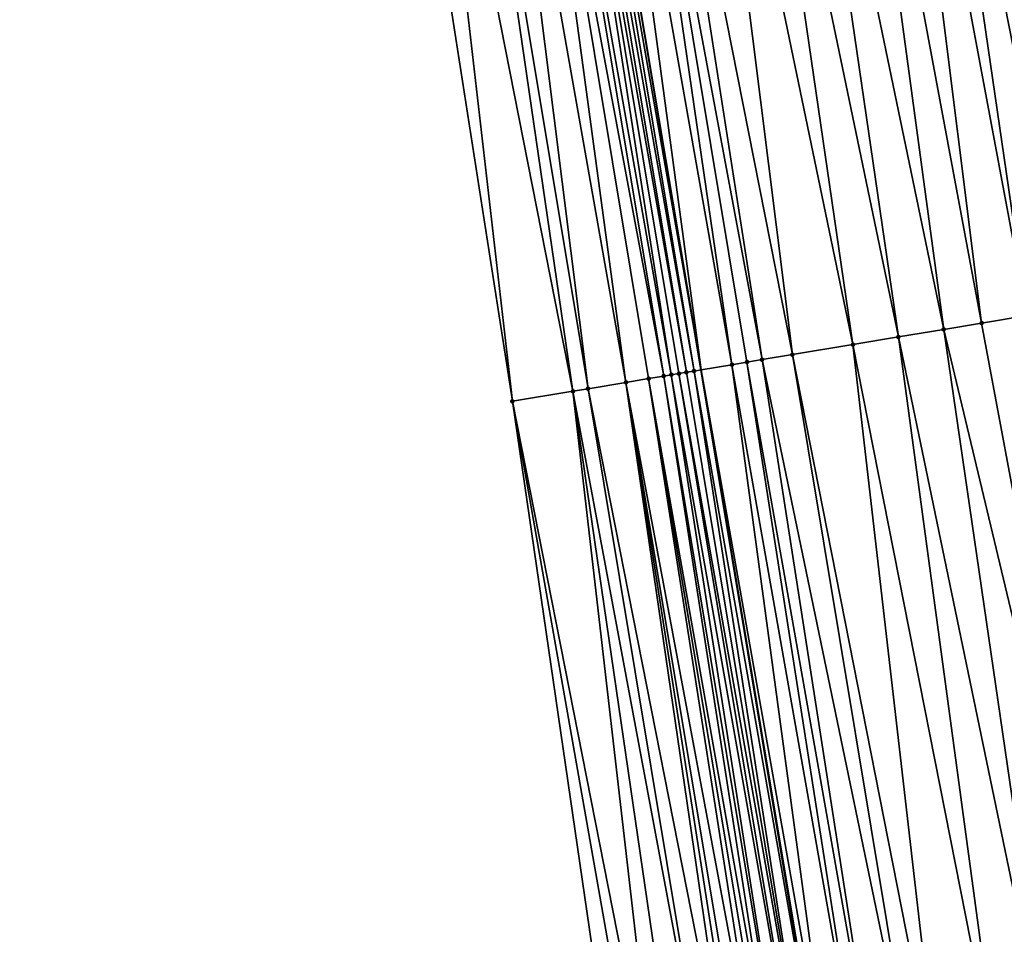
# Model space of a CAD drawing. Header units: feet. Extents: x 2004186 to 2014793, y 836912 to 864902.
# Tile 43 of 256: x 2010783 to 2010808, y 838274 to 838298. Entities that reach past the tile are written whole.
import ezdxf

# ---------------------------------------------------------------- set-up
doc = ezdxf.new("R2010")
doc.units = ezdxf.units.FT
doc.header["$LTSCALE"] = 100
doc.header["$MEASUREMENT"] = 0
for name, color, linetype, lineweight in [('EP_Travel Lane', 5, 'Continuous', 40), ('Road Shots', 4, 'Continuous', 200), ('Road X-Section', 30, 'Continuous', 13)]:
    doc.layers.add(name, color=color, linetype=linetype, lineweight=lineweight)
doc.layers.add('I-77 SB_MM21-27-Surface-Border', color=7, linetype='Continuous')
doc.layers.add('I-77 SB_MM21-27-Surface-TIN', color=7, linetype='Continuous')

msp = doc.modelspace()

# ---------------------------------------------------------------- linework, layer by layer
at = {"layer": 'EP_Travel Lane'}
msp.add_polyline3d([(2010839.765289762, 838052.157395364, 347.7627118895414), (2010836.495620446, 838071.8868083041, 347.4717170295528), (2010833.226289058, 838091.6141821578, 347.1785024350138), (2010829.930633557, 838111.3385370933, 346.8648887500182), (2010826.556388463, 838131.0495237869, 346.5425325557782), (2010823.253832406, 838150.7718204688, 346.2126921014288), (2010819.992515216, 838170.4999702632, 345.8523796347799), (2010816.744690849, 838190.2318532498, 345.5069430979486), (2010813.498232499, 838209.9554371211, 345.1478633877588), (2010810.250505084, 838229.6867310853, 344.788894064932), (2010807.004522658, 838249.4074235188, 344.4201798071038), (2010803.752806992, 838269.1373301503, 344.0273766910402), (2010800.473265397, 838288.8629609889, 343.6469759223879), (2010797.167230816, 838308.584277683, 343.2706878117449), (2010793.861227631, 838328.3054071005, 342.8856971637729), (2010790.555176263, 838348.026823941, 342.5122040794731), (2010787.249269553, 838367.7473778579, 342.1307494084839)], dxfattribs=at)
at = {"layer": 'I-77 SB_MM21-27-Surface-Border', "color": 3, "linetype": 'ByBlock', "lineweight": -2}
msp.add_polyline3d([(2010837.733610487, 838051.820558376, 347.7178956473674), (2010834.863603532, 838071.616136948, 347.4253043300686), (2010831.204735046, 838091.2786602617, 347.1158899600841), (2010826.756414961, 838110.8116944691, 346.7631347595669), (2010823.886593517, 838130.6061518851, 346.4412176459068), (2010820.227667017, 838150.2690258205, 346.0894100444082), (2010815.385034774, 838169.734815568, 345.7023129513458), (2010811.725926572, 838189.3987876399, 345.3585402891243), (2010808.264285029, 838209.0852396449, 345.0111803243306), (2010804.993967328, 838228.8125310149, 344.6383120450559), (2010801.717548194, 838248.5251186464, 344.2335756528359), (2010798.438956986, 838268.2507208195, 343.8511390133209), (2010795.554841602, 838288.0425746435, 343.4964097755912), (2010792.473445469, 838307.8015603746, 343.1370155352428), (2010790.181174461, 838327.6920056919, 342.7949666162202), (2010787.297091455, 838347.4836647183, 342.4263613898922), (2010785.399530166, 838367.43895447, 342.0827334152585), (2010782.712663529, 838387.2638689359, 341.7142667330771)], dxfattribs=at)
at = {"layer": 'I-77 SB_MM21-27-Surface-TIN', "color": 128, "linetype": 'ByBlock', "lineweight": -2}
for points in [[(2010808.452987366, 838310.465072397, 343.5308741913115), (2010807.466593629, 838310.3006716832, 343.5072911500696), (2010810.942469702, 838290.6079128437, 343.9000166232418)], [(2010807.466593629, 838310.3006716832, 343.5072911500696), (2010806.085632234, 838310.0705718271, 343.4775512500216), (2010809.956091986, 838290.4434157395, 343.8713470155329)], [(2010807.466593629, 838310.3006716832, 343.5072911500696), (2010809.956091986, 838290.4434157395, 343.8713470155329), (2010810.942469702, 838290.6079128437, 343.9000166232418)], [(2010805.2965231, 838309.9390160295, 343.4567971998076), (2010804.112853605, 838309.7417171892, 343.4275338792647), (2010807.786021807, 838290.0817579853, 343.8208786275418)], [(2010806.085632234, 838310.0705718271, 343.4775512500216), (2010805.2965231, 838309.9390160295, 343.4567971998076), (2010808.969696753, 838290.2790240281, 343.8483094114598)], [(2010805.2965231, 838309.9390160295, 343.4567971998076), (2010807.786021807, 838290.0817579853, 343.8208786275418), (2010808.969696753, 838290.2790240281, 343.8483094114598)], [(2010806.085632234, 838310.0705718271, 343.4775512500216), (2010808.969696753, 838290.2790240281, 343.8483094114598), (2010809.956091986, 838290.4434157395, 343.8713470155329)], [(2010804.112853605, 838309.7417171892, 343.4275338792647), (2010802.731882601, 838309.5116751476, 343.4008919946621), (2010806.799602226, 838289.9175127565, 343.80566878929)], [(2010804.112853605, 838309.7417171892, 343.4275338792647), (2010806.799602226, 838289.9175127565, 343.80566878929), (2010807.786021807, 838290.0817579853, 343.8208786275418)], [(2010802.731882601, 838309.5116751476, 343.4008919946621), (2010801.548185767, 838309.3145407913, 343.3804425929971), (2010805.615899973, 838289.7204110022, 343.7870172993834)], [(2010802.731882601, 838309.5116751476, 343.4008919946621), (2010805.615899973, 838289.7204110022, 343.7870172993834), (2010806.799602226, 838289.9175127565, 343.80566878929)], [(2010801.548185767, 838309.3145407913, 343.3804425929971), (2010800.364467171, 838309.1175373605, 343.3670088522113), (2010804.432218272, 838289.5231855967, 343.7617581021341)], [(2010801.548185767, 838309.3145407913, 343.3804425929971), (2010804.432218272, 838289.5231855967, 343.7617581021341), (2010805.615899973, 838289.7204110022, 343.7870172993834)], [(2010800.364467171, 838309.1175373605, 343.3670088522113), (2010798.983483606, 838308.8875708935, 343.3444166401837), (2010802.853982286, 838289.2601805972, 343.7260596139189)], [(2010800.364467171, 838309.1175373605, 343.3670088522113), (2010802.853982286, 838289.2601805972, 343.7260596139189), (2010804.432218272, 838289.5231855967, 343.7617581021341)], [(2010797.79984736, 838308.69007201, 343.3044339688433), (2010797.167230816, 838308.584277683, 343.2706878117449), (2010800.473265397, 838288.8629609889, 343.6469759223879)], [(2010798.391650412, 838308.7889121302, 343.3292843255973), (2010797.79984736, 838308.69007201, 343.3044339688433), (2010801.275745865, 838288.9971782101, 343.6905007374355)], [(2010797.79984736, 838308.69007201, 343.3044339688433), (2010800.473265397, 838288.8629609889, 343.6469759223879), (2010801.275745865, 838288.9971782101, 343.6905007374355)], [(2010798.983483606, 838308.8875708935, 343.3444166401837), (2010798.391650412, 838308.7889121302, 343.3292843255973), (2010802.064843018, 838289.1288060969, 343.7150504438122)], [(2010798.391650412, 838308.7889121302, 343.3292843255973), (2010801.670283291, 838289.0630592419, 343.7063606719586), (2010802.064843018, 838289.1288060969, 343.7150504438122)], [(2010798.391650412, 838308.7889121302, 343.3292843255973), (2010801.275745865, 838288.9971782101, 343.6905007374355), (2010801.670283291, 838289.0630592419, 343.7063606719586)], [(2010798.983483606, 838308.8875708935, 343.3444166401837), (2010802.064843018, 838289.1288060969, 343.7150504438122), (2010802.853982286, 838289.2601805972, 343.7260596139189)], [(2010796.221682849, 838308.4266369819, 343.2455946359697), (2010795.827129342, 838308.360852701, 343.2348756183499), (2010799.500309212, 838288.7008232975, 343.6249948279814)], [(2010796.616256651, 838308.4922991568, 343.2497705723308), (2010796.221682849, 838308.4266369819, 343.2455946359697), (2010799.697591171, 838288.7336841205, 343.6286661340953)], [(2010796.221682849, 838308.4266369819, 343.2455946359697), (2010799.500309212, 838288.7008232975, 343.6249948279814), (2010799.697591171, 838288.7336841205, 343.6286661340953)], [(2010796.813536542, 838308.5251724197, 343.2541185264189), (2010796.616256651, 838308.4922991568, 343.2497705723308), (2010800.092175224, 838288.7992846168, 343.6295347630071)], [(2010796.616256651, 838308.4922991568, 343.2497705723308), (2010799.894887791, 838288.7664567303, 343.6276235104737), (2010800.092175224, 838288.7992846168, 343.6295347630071)], [(2010796.616256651, 838308.4922991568, 343.2497705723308), (2010799.697591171, 838288.7336841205, 343.6286661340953), (2010799.894887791, 838288.7664567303, 343.6276235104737)], [(2010797.010804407, 838308.5581180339, 343.2623434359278), (2010796.813536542, 838308.5251724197, 343.2541185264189), (2010800.289445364, 838288.8322165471, 343.6370059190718)], [(2010796.813536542, 838308.5251724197, 343.2541185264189), (2010800.092175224, 838288.7992846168, 343.6295347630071), (2010800.289445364, 838288.8322165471, 343.6370059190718)], [(2010797.010804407, 838308.5581180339, 343.2623434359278), (2010800.473265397, 838288.8629609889, 343.6469759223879), (2010797.167230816, 838308.584277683, 343.2706878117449)], [(2010797.010804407, 838308.5581180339, 343.2623434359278), (2010800.289445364, 838288.8322165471, 343.6370059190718), (2010800.473265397, 838288.8629609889, 343.6469759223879)], [(2010795.038013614, 838308.2293365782, 343.216247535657), (2010794.248907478, 838308.0977627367, 343.1945265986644), (2010797.527556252, 838288.3718142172, 343.566860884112)], [(2010795.827129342, 838308.360852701, 343.2348756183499), (2010795.038013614, 838308.2293365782, 343.216247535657), (2010798.513947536, 838288.5362296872, 343.5911681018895)], [(2010795.038013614, 838308.2293365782, 343.216247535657), (2010797.527556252, 838288.3718142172, 343.566860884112), (2010798.513947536, 838288.5362296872, 343.5911681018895)], [(2010795.827129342, 838308.360852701, 343.2348756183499), (2010799.105765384, 838288.6349807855, 343.6111933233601), (2010799.500309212, 838288.7008232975, 343.6249948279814)], [(2010795.827129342, 838308.360852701, 343.2348756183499), (2010798.513947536, 838288.5362296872, 343.5911681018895), (2010799.105765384, 838288.6349807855, 343.6111933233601)], [(2010793.262548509, 838307.9331528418, 343.1597345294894), (2010792.473445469, 838307.8015603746, 343.1370155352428), (2010795.554841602, 838288.0425746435, 343.4964097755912)], [(2010794.248907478, 838308.0977627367, 343.1945265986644), (2010793.262548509, 838307.9331528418, 343.1597345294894), (2010797.133013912, 838288.3059627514, 343.5525808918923)], [(2010793.262548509, 838307.9331528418, 343.1597345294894), (2010795.554841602, 838288.0425746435, 343.4964097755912), (2010797.133013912, 838288.3059627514, 343.5525808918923)], [(2010794.248907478, 838308.0977627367, 343.1945265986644), (2010797.133013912, 838288.3059627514, 343.5525808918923), (2010797.527556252, 838288.3718142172, 343.566860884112)], [(2010808.969696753, 838290.2790240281, 343.8483094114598), (2010807.786021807, 838290.0817579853, 343.8208786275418), (2010811.459199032, 838270.4217444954, 344.2109213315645)], [(2010807.786021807, 838290.0817579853, 343.8208786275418), (2010806.799602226, 838289.9175127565, 343.80566878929), (2010811.459199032, 838270.4217444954, 344.2109213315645)], [(2010805.615899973, 838289.7204110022, 343.7870172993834), (2010804.432218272, 838289.5231855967, 343.7617581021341), (2010808.302680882, 838269.8960123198, 344.154463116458)], [(2010806.799602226, 838289.9175127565, 343.80566878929), (2010805.615899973, 838289.7204110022, 343.7870172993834), (2010809.683663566, 838270.1259840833, 344.1772395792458)], [(2010805.615899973, 838289.7204110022, 343.7870172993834), (2010808.302680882, 838269.8960123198, 344.154463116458), (2010809.683663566, 838270.1259840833, 344.1772395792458)], [(2010806.799602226, 838289.9175127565, 343.80566878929), (2010809.683663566, 838270.1259840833, 344.1772395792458), (2010811.459199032, 838270.4217444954, 344.2109213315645)], [(2010804.432218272, 838289.5231855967, 343.7617581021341), (2010802.853982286, 838289.2601805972, 343.7260596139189), (2010806.724428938, 838269.6331033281, 344.1239450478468)], [(2010804.432218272, 838289.5231855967, 343.7617581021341), (2010806.724428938, 838269.6331033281, 344.1239450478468), (2010808.302680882, 838269.8960123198, 344.154463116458)], [(2010802.853982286, 838289.2601805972, 343.7260596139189), (2010802.064843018, 838289.1288060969, 343.7150504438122), (2010806.132594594, 838269.5344514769, 344.1092474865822)], [(2010802.853982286, 838289.2601805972, 343.7260596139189), (2010806.132594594, 838269.5344514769, 344.1092474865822), (2010806.724428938, 838269.6331033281, 344.1239450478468)], [(2010801.275745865, 838288.9971782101, 343.6905007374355), (2010800.473265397, 838288.8629609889, 343.6469759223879), (2010803.962573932, 838269.1724958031, 344.0429673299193)], [(2010801.670283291, 838289.0630592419, 343.7063606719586), (2010801.275745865, 838288.9971782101, 343.6905007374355), (2010804.751629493, 838269.3043739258, 344.0808271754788)], [(2010801.275745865, 838288.9971782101, 343.6905007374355), (2010803.962573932, 838269.1724958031, 344.0429673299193), (2010804.751629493, 838269.3043739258, 344.0808271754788)], [(2010802.064843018, 838289.1288060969, 343.7150504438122), (2010801.670283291, 838289.0630592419, 343.7063606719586), (2010805.146187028, 838269.3701339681, 344.0902062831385)], [(2010801.670283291, 838289.0630592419, 343.7063606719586), (2010804.751629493, 838269.3043739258, 344.0808271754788), (2010805.146187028, 838269.3701339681, 344.0902062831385)], [(2010802.064843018, 838289.1288060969, 343.7150504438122), (2010805.146187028, 838269.3701339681, 344.0902062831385), (2010806.132594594, 838269.5344514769, 344.1092474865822)], [(2010799.105765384, 838288.6349807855, 343.6111933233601), (2010798.513947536, 838288.5362296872, 343.5911681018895), (2010802.187173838, 838268.8759209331, 343.9658336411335)], [(2010799.500309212, 838288.7008232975, 343.6249948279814), (2010799.105765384, 838288.6349807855, 343.6111933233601), (2010802.581692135, 838268.9419170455, 343.9878072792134)], [(2010799.105765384, 838288.6349807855, 343.6111933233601), (2010802.384429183, 838268.9089418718, 343.9780412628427), (2010802.581692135, 838268.9419170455, 343.9878072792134)], [(2010799.105765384, 838288.6349807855, 343.6111933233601), (2010802.187173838, 838268.8759209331, 343.9658336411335), (2010802.384429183, 838268.9089418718, 343.9780412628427)], [(2010799.697591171, 838288.7336841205, 343.6286661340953), (2010799.500309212, 838288.7008232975, 343.6249948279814), (2010802.778973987, 838268.9747785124, 343.9915069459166)], [(2010799.500309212, 838288.7008232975, 343.6249948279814), (2010802.581692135, 838268.9419170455, 343.9878072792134), (2010802.778973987, 838268.9747785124, 343.9915069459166)], [(2010799.894887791, 838288.7664567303, 343.6276235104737), (2010799.697591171, 838288.7336841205, 343.6286661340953), (2010803.173574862, 838269.0402778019, 343.9869747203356)], [(2010799.697591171, 838288.7336841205, 343.6286661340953), (2010802.778973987, 838268.9747785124, 343.9915069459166), (2010803.173574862, 838269.0402778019, 343.9869747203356)], [(2010800.092175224, 838288.7992846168, 343.6295347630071), (2010799.894887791, 838288.7664567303, 343.6276235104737), (2010803.370844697, 838269.0732115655, 343.9945314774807)], [(2010799.894887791, 838288.7664567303, 343.6276235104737), (2010803.173574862, 838269.0402778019, 343.9869747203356), (2010803.370844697, 838269.0732115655, 343.9945314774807)], [(2010800.289445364, 838288.8322165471, 343.6370059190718), (2010800.092175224, 838288.7992846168, 343.6295347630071), (2010803.370844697, 838269.0732115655, 343.9945314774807)], [(2010800.289445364, 838288.8322165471, 343.6370059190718), (2010803.752806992, 838269.1373301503, 344.0273766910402), (2010800.473265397, 838288.8629609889, 343.6469759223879)], [(2010800.289445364, 838288.8322165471, 343.6370059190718), (2010803.370844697, 838269.0732115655, 343.9945314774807), (2010803.752806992, 838269.1373301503, 344.0273766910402)], [(2010803.765325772, 838269.1394316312, 344.028453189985), (2010800.473265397, 838288.8629609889, 343.6469759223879), (2010803.752806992, 838269.1373301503, 344.0273766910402)], [(2010803.962573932, 838269.1724958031, 344.0429673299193), (2010800.473265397, 838288.8629609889, 343.6469759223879), (2010803.765325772, 838269.1394316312, 344.028453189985)], [(2010798.513947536, 838288.5362296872, 343.5911681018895), (2010797.527556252, 838288.3718142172, 343.566860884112), (2010801.398106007, 838268.7441166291, 343.9319120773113)], [(2010798.513947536, 838288.5362296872, 343.5911681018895), (2010801.792655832, 838268.809923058, 343.943765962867), (2010802.187173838, 838268.8759209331, 343.9658336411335)], [(2010798.513947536, 838288.5362296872, 343.5911681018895), (2010801.595386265, 838268.7769876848, 343.936123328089), (2010801.792655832, 838268.809923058, 343.943765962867)], [(2010798.513947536, 838288.5362296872, 343.5911681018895), (2010801.398106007, 838268.7441166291, 343.9319120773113), (2010801.595386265, 838268.7769876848, 343.936123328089)], [(2010797.133013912, 838288.3059627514, 343.5525808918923), (2010795.554841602, 838288.0425746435, 343.4964097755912), (2010799.425320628, 838268.4153025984, 343.8842792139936)], [(2010797.527556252, 838288.3718142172, 343.566860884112), (2010797.133013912, 838288.3059627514, 343.5525808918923), (2010800.806227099, 838268.6457328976, 343.9315188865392)], [(2010797.133013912, 838288.3059627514, 343.5525808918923), (2010800.01713223, 838268.5140912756, 343.9062765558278), (2010800.806227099, 838268.6457328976, 343.9315188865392)], [(2010797.133013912, 838288.3059627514, 343.5525808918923), (2010799.425320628, 838268.4153025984, 343.8842792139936), (2010800.01713223, 838268.5140912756, 343.9062765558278)], [(2010797.527556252, 838288.3718142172, 343.566860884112), (2010800.806227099, 838268.6457328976, 343.9315188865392), (2010801.398106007, 838268.7441166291, 343.9319120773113)], [(2010795.554841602, 838288.0425746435, 343.4964097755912), (2010799.030768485, 838268.3495101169, 343.8731694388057), (2010799.425320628, 838268.4153025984, 343.8842792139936)], [(2010795.554841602, 838288.0425746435, 343.4964097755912), (2010798.438956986, 838268.2507208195, 343.8511390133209), (2010799.030768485, 838268.3495101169, 343.8731694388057)]]:
    msp.add_3dface(points, dxfattribs=at)
at = {"layer": 'Road Shots', "lineweight": 100}
for p in [(2010807.786021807, 838290.0817579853, 343.8208786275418), (2010805.615899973, 838289.7204110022, 343.7870172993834), (2010806.799602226, 838289.9175127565, 343.80566878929), (2010804.432218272, 838289.5231855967, 343.7617581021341), (2010802.853982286, 838289.2601805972, 343.7260596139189), (2010801.275745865, 838288.9971782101, 343.6905007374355), (2010801.670283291, 838289.0630592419, 343.7063606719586), (2010802.064843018, 838289.1288060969, 343.7150504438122), (2010799.105765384, 838288.6349807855, 343.6111933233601), (2010799.500309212, 838288.7008232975, 343.6249948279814), (2010799.697591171, 838288.7336841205, 343.6286661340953), (2010799.894887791, 838288.7664567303, 343.6276235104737), (2010800.092175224, 838288.7992846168, 343.6295347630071), (2010800.289445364, 838288.8322165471, 343.6370059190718), (2010798.513947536, 838288.5362296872, 343.5911681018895), (2010797.133013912, 838288.3059627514, 343.5525808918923), (2010797.527556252, 838288.3718142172, 343.566860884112), (2010795.554841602, 838288.0425746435, 343.4964097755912)]:
    msp.add_point(p, dxfattribs=at)
at = {"layer": 'Road X-Section', "extrusion": (0.1639311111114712, -0.9862894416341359, 0.01896650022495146), "elevation": -497156.1809915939, "flags": 128}
msp.add_lwpolyline([(2121029.446569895, 9774.567479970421), (2121031.046569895, 9774.623661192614), (2121031.446569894, 9774.63794375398), (2121032.446569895, 9774.66225534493), (2121033.046569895, 9774.68228416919), (2121033.446569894, 9774.696088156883), (2121033.646569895, 9774.69976012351), (2121033.846569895, 9774.698717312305), (2121034.046569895, 9774.700628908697), (2121034.246569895, 9774.708101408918), (2121035.246569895, 9774.761605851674), (2121035.646569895, 9774.7774686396), (2121036.046569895, 9774.786159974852), (2121036.846569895, 9774.79717112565), (2121038.446569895, 9774.83287603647), (2121039.646569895, 9774.858139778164), (2121040.846569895, 9774.876794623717), (2121041.846569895, 9774.892007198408), (2121043.046569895, 9774.919442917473), (2121044.046569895, 9774.942484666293), (2121045.046569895, 9774.971159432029), (2121046.046569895, 9774.996849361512), (2121046.246569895, 9775.000287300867), (2121046.646569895, 9775.001638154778), (2121047.046569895, 9775.009895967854), (2121047.646569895, 9775.025587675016), (2121048.846569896, 9775.045695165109), (2121050.046569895, 9775.064235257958), (2121052.046569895, 9775.10299982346), (2121054.046569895, 9775.13950569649), (2121055.046569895, 9775.159521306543), (2121055.846569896, 9775.17376905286), (2121057.446569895, 9775.211363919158), (2121057.846569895, 9775.216026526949), (2121058.046569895, 9775.216594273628), (2121058.246569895, 9775.214538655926), (2121058.446569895, 9775.209551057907), (2121059.246569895, 9775.206258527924), (2121060.046569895, 9775.19327633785), (2121061.246569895, 9775.166569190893), (2121062.246569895, 9775.146932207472), (2121064.046569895, 9775.120898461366), (2121064.846569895, 9775.112784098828), (2121065.246569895, 9775.108548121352), (2121065.646569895, 9775.103652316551), (2121066.046569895, 9775.09954349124), (2121066.446569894, 9775.093918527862), (2121066.846569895, 9775.090744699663), (2121067.246569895, 9775.086121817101), (2121068.246569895, 9775.065535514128), (2121068.646569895, 9775.058150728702), (2121069.246569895, 9775.048285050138), (2121069.846569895, 9775.033340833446), (2121070.246569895, 9775.02414314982), (2121070.446569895, 9775.017708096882), (2121070.646569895, 9775.015265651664), (2121071.046569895, 9775.019016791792), (2121071.246569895, 9775.017078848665), (2121071.446569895, 9775.012004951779), (2121073.046569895, 9774.949538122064), (2121074.046569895, 9774.904921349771), (2121074.646569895, 9774.880501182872), (2121075.046569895, 9774.862592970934), (2121075.446569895, 9774.84712372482), (2121075.846569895, 9774.827486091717), (2121077.046569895, 9774.774131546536), (2121077.846569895, 9774.742326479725)], dxfattribs=at)
at = {"layer": 'Road X-Section', "extrusion": (0.1639310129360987, -0.986288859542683, 0.01899759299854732), "elevation": -497135.8797417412, "flags": 128}
msp.add_lwpolyline([(2121029.045870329, 9790.003054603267), (2121029.645870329, 9790.025089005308), (2121030.045870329, 9790.036200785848), (2121030.645870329, 9790.05820209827), (2121031.445870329, 9790.083448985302), (2121032.045870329, 9790.08384224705), (2121032.245870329, 9790.088054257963), (2121032.445870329, 9790.095698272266), (2121032.845870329, 9790.117769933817), (2121033.045870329, 9790.129979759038), (2121033.245870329, 9790.139747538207), (2121033.445870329, 9790.143447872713), (2121033.845870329, 9790.138914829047), (2121034.045870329, 9790.14647295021), (2121034.445870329, 9790.180400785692), (2121034.645870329, 9790.194917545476), (2121035.445870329, 9790.232784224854), (2121035.845870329, 9790.242165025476), (2121036.845870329, 9790.261209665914), (2121037.445870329, 9790.275909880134), (2121039.045870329, 9790.306433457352), (2121040.445870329, 9790.329214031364), (2121042.245870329, 9790.362901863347), (2121043.245870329, 9790.386599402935), (2121044.04587033, 9790.40070567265), (2121044.845870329, 9790.41604358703), (2121045.445870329, 9790.43536874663), (2121046.045870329, 9790.449179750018), (2121046.245870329, 9790.451590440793), (2121046.445870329, 9790.448248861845), (2121047.44587033, 9790.471483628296), (2121048.845870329, 9790.492831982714), (2121049.645870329, 9790.507849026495), (2121050.645870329, 9790.525551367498), (2121051.245870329, 9790.538517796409), (2121051.645870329, 9790.546133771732), (2121052.845870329, 9790.569965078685), (2121054.645870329, 9790.602809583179), (2121056.645870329, 9790.645424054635), (2121057.445870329, 9790.664313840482), (2121058.045870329, 9790.668227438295), (2121058.245870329, 9790.667163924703), (2121058.445870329, 9790.664004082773), (2121058.84587033, 9790.663183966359), (2121060.245870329, 9790.639183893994), (2121061.845870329, 9790.60787911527), (2121062.245870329, 9790.599389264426), (2121064.645870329, 9790.563236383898), (2121065.245870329, 9790.556491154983), (2121066.845870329, 9790.537135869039), (2121068.645870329, 9790.508574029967), (2121070.045870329, 9790.476245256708), (2121070.245870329, 9790.46874715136), (2121070.44587033, 9790.458142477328), (2121070.645870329, 9790.458792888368), (2121070.845870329, 9790.466962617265), (2121071.045870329, 9790.471571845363), (2121071.245870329, 9790.472121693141), (2121071.445870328, 9790.463123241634), (2121071.645870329, 9790.448270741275), (2121071.845870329, 9790.44017481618), (2121072.045870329, 9790.43410797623), (2121072.445870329, 9790.417211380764), (2121072.845870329, 9790.410363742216), (2121073.045870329, 9790.404233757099), (2121073.645870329, 9790.374197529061), (2121073.845870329, 9790.366637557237), (2121074.645870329, 9790.327573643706), (2121075.645870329, 9790.288023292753), (2121076.645870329, 9790.24481749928), (2121077.045870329, 9790.226149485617), (2121078.045870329, 9790.184554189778)], dxfattribs=at)

doc.saveas('drawing.dxf')
